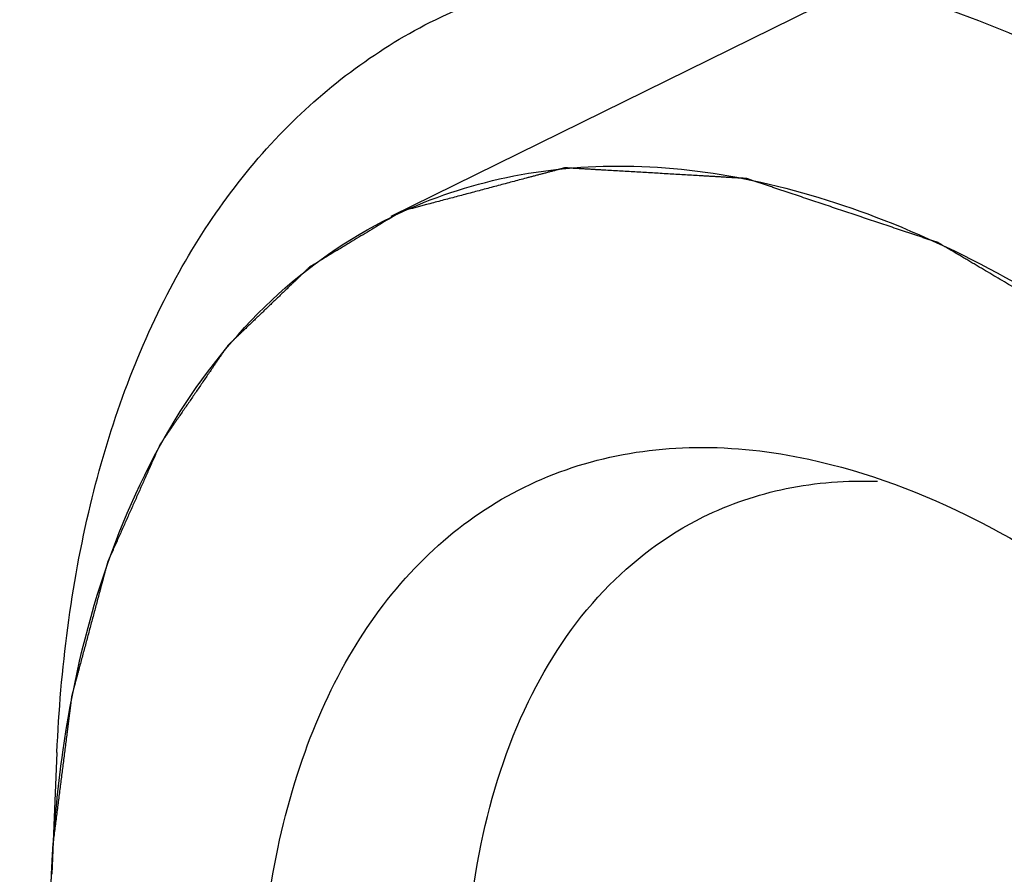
# Model space of a CAD drawing. Header units: millimetres. Extents: x 146 to 697, y 409 to 764.
# Tile 54 of 162: x 586.36 to 591.74, y 633.52 to 638.18. Entities that reach past the tile are written whole.
import ezdxf

# ---------------------------------------------------------------- set-up
doc = ezdxf.new("R2010")
doc.units = ezdxf.units.MM
doc.header["$LTSCALE"] = 65.395
doc.layers.get('0').update_dxf_attribs({"linetype": 'CONTINUOUS'})
doc.layers.add('SP210_071_00_new_view_4_BL37', color=7, linetype='CONTINUOUS')
doc.layers.add('SP223_021_00_new_view_4_BL33', color=7, linetype='CONTINUOUS')

# ---------------------------------------------------------------- blocks, each defined once
blk = doc.blocks.new('TC-9820353_3D')
at = {"layer": 'SP210_071_00_new_view_4_BL37', "color": 7, "linetype": 'Continuous'}
blk.add_open_spline([(-32.6623, -4.897), (-32.291, -4.7241), (-31.4567, -4.4961), (-30.1101, -4.5564), (-28.7042, -4.991), (-27.2866, -5.7744), (-25.9031, -6.8748), (-24.1342, -8.7475), (-22.3282, -11.5778), (-21.1859, -14.735), (-20.7801, -17.2788), (-20.7514, -19.0463), (-20.9947, -20.6475), (-21.5073, -22.0268), (-22.2806, -23.1308), (-22.9698, -23.6533), (-23.3333, -23.8421)], degree=3, knots=[0, 0, 0, 0, 0.046154, 0.095468, 0.14997, 0.210518, 0.276951, 0.348377, 0.500004, 0.65163, 0.723054, 0.789488, 0.850033, 0.904535, 0.953846, 1, 1, 1, 1], dxfattribs=at)
at = {"layer": 'SP223_021_00_new_view_4_BL33', "color": 2, "linetype": 'Continuous'}
blk.add_line((-10.8524, 2.4053), (-21.61, -2.8919), dxfattribs=at)
at = {"layer": 'SP223_021_00_new_view_4_BL33', "color": 7, "linetype": 'Continuous'}
blk.add_line((-23.4326, -5.8181), (-23.4612, -6.4829), dxfattribs=at)
blk.add_arc((-20.4544, -5.2385), 2.6117, 115.4215, 116.1923, dxfattribs=at)
for points, knots in [([(-21.3662, -1.8177), (-21.1556, -1.714), (-20.699, -1.5548), (-19.9601, -1.4803), (-19.1789, -1.5666), (-18.0617, -1.903), (-16.6535, -2.73), (-15.1203, -4.1819), (-13.7845, -6.0226), (-12.7476, -8.1127), (-12.0878, -10.2921), (-11.9246, -11.7748), (-11.9318, -12.4856)], [0, 0, 0, 0, 0.043638, 0.088845, 0.13692, 0.188739, 0.304698, 0.436303, 0.57876, 0.725156, 0.867887, 1, 1, 1, 1]), ([(-23.4326, -5.8181), (-23.413, -5.3635), (-23.3053, -4.5017), (-22.8962, -3.3312), (-22.2549, -2.3996), (-21.6727, -1.9686), (-21.3662, -1.8177)], [0, 0, 0, 0, 0.289826, 0.549266, 0.782467, 1, 1, 1, 1]), ([(-21.5755, -2.8797), (-21.3858, -2.7895), (-20.9752, -2.6525), (-20.3127, -2.5935), (-19.6133, -2.6775), (-18.6143, -2.9865), (-17.3568, -3.7334), (-15.9888, -5.0372), (-14.7978, -6.6857), (-13.874, -8.5549), (-13.2864, -10.5025), (-13.1413, -11.8271), (-13.1477, -12.4622)], [0, 0, 0, 0, 0.043637, 0.088914, 0.137101, 0.189044, 0.30521, 0.436892, 0.579288, 0.725523, 0.868057, 1, 1, 1, 1]), ([(-23.4007, -5.8169), (-23.3534, -5.4836), (-23.2125, -4.8531), (-22.8318, -4.0055), (-22.299, -3.3304), (-21.845, -3.012), (-21.6071, -2.895)], [0, 0, 0, 0, 0.283629, 0.540901, 0.776623, 1, 1, 1, 1]), ([(-22.3326, -7.3639), (-22.3276, -6.8677), (-22.2348, -6.1432), (-21.8676, -5.2988), (-21.505, -4.802), (-21.0513, -4.4325), (-20.52, -4.2053), (-19.9313, -4.128), (-19.5297, -4.1737), (-19.3274, -4.2172)], [0, 0, 0, 0, 0.293135, 0.422015, 0.540791, 0.652996, 0.763541, 0.877718, 1, 1, 1, 1]), ([(-19.3274, -4.2172), (-19.0104, -4.2853), (-18.3572, -4.5344), (-17.4426, -5.144), (-16.5743, -5.9789), (-15.7956, -6.997), (-15.1447, -8.1473), (-14.6548, -9.3715), (-14.3505, -10.607), (-14.2789, -11.4339), (-14.2829, -11.832)], [0, 0, 0, 0, 0.100206, 0.213218, 0.337754, 0.470739, 0.608024, 0.74497, 0.876966, 1, 1, 1, 1]), ([(-19.9039, -4.532), (-19.7607, -4.4615), (-19.4481, -4.3558), (-19.1198, -4.3317), (-18.9537, -4.3373)], [0, 0, 0, 0, 0.489843, 1, 1, 1, 1]), ([(-21.2107, -7.2292), (-21.2077, -6.9234), (-21.1541, -6.3432), (-20.9035, -5.552), (-20.4908, -4.9217), (-20.1065, -4.6317), (-19.9039, -4.532)], [0, 0, 0, 0, 0.291828, 0.552116, 0.784513, 1, 1, 1, 1]), ([(-23.4612, -6.4829), (-23.4588, -6.4261), (-23.4466, -6.2035), (-23.424, -5.9814), (-23.4007, -5.8169)], [0, 0, 0, 0, 0.254933, 1, 1, 1, 1])]:
    blk.add_open_spline(points, degree=3, knots=knots, dxfattribs=at)
at = {"layer": 'SP223_021_00_new_view_4_BL33', "color": 2, "linetype": 'Continuous'}
for points, knots in [([(-13.1449, -12.4637), (-13.1502, -12.387), (-13.1581, -12.2718), (-13.1688, -12.1184), (-13.1767, -12.0033), (-13.1847, -11.8882), (-13.1913, -11.7922), (-13.1966, -11.7155), (-13.2006, -11.6579), (-13.2045, -11.6004), (-13.2085, -11.5428), (-13.2125, -11.4853), (-13.2158, -11.4373), (-13.2185, -11.399), (-13.2204, -11.3702), (-13.2224, -11.3414), (-13.2244, -11.3126), (-13.2264, -11.2838), (-13.2281, -11.2599), (-13.2294, -11.2407), (-13.2304, -11.2263), (-13.2314, -11.2119), (-13.2324, -11.1975), (-13.2332, -11.1855), (-13.2339, -11.1759), (-13.2344, -11.1687), (-13.2349, -11.1615), (-13.2353, -11.1555), (-13.2356, -11.1508), (-13.2359, -11.1472), (-13.2361, -11.1436), (-13.2364, -11.14), (-13.2366, -11.137), (-13.2367, -11.1346), (-13.2369, -11.1328), (-13.237, -11.131), (-13.2371, -11.1292), (-13.2372, -11.1277), (-13.2373, -11.1266), (-13.2373, -11.126), (-13.2373, -11.1256), (-13.2374, -11.1251), (-13.2374, -11.1247), (-13.2374, -11.1244), (-13.2374, -11.1243), (-13.2375, -11.1241), (-13.2375, -11.1239), (-13.2376, -11.1237), (-13.2376, -11.1235), (-13.2377, -11.1232), (-13.2378, -11.1226), (-13.238, -11.1218), (-13.2382, -11.1209), (-13.2384, -11.1196), (-13.2388, -11.118), (-13.2392, -11.1161), (-13.2397, -11.1135), (-13.2407, -11.1091), (-13.2421, -11.1027), (-13.2437, -11.095), (-13.2454, -11.0874), (-13.247, -11.0797), (-13.2487, -11.072), (-13.2509, -11.0618), (-13.2536, -11.0491), (-13.2569, -11.0337), (-13.2602, -11.0184), (-13.2635, -11.0031), (-13.2679, -10.9827), (-13.2734, -10.9571), (-13.28, -10.9265), (-13.2887, -10.8856), (-13.2997, -10.8346), (-13.3129, -10.7733), (-13.3261, -10.712), (-13.3392, -10.6507), (-13.3524, -10.5895), (-13.3656, -10.5282), (-13.3788, -10.4669), (-13.3919, -10.4056), (-13.4051, -10.3443), (-13.4183, -10.2831), (-13.4315, -10.2218), (-13.4446, -10.1605), (-13.4578, -10.0992), (-13.471, -10.0379), (-13.482, -9.9869), (-13.4907, -9.946), (-13.4973, -9.9154), (-13.5039, -9.8847), (-13.5094, -9.8592), (-13.5138, -9.8388), (-13.5171, -9.8235), (-13.5204, -9.8081), (-13.5237, -9.7928), (-13.527, -9.7775), (-13.5297, -9.7647), (-13.5319, -9.7545), (-13.5336, -9.7469), (-13.5352, -9.7392), (-13.5368, -9.7315), (-13.5382, -9.7251), (-13.5393, -9.72), (-13.5401, -9.7162), (-13.541, -9.7124), (-13.5418, -9.7086), (-13.5425, -9.7054), (-13.543, -9.7031), (-13.5432, -9.7018), (-13.5434, -9.7009), (-13.5436, -9.7001), (-13.5437, -9.6995), (-13.5438, -9.699), (-13.5439, -9.6986), (-13.544, -9.6983), (-13.544, -9.6981), (-13.5441, -9.698), (-13.5441, -9.6979), (-13.5442, -9.6977), (-13.5443, -9.6975), (-13.5444, -9.6971), (-13.5446, -9.6966), (-13.5448, -9.6959), (-13.5451, -9.6951), (-13.5454, -9.6942), (-13.5459, -9.6929), (-13.5465, -9.6913), (-13.5471, -9.6894), (-13.5478, -9.6875), (-13.5487, -9.6849), (-13.5499, -9.6817), (-13.5517, -9.6766), (-13.554, -9.6702), (-13.5567, -9.6625), (-13.5603, -9.6522), (-13.5649, -9.6394), (-13.5703, -9.6241), (-13.5758, -9.6087), (-13.5812, -9.5933), (-13.5885, -9.5729), (-13.5976, -9.5472), (-13.6085, -9.5165), (-13.6194, -9.4858), (-13.6303, -9.4551), (-13.6413, -9.4243), (-13.6522, -9.3936), (-13.6667, -9.3526), (-13.6849, -9.3014), (-13.7067, -9.2399), (-13.7286, -9.1785), (-13.7577, -9.0965), (-13.794, -8.9941), (-13.8304, -8.8916), (-13.8595, -8.8097), (-13.8813, -8.7482), (-13.9032, -8.6868), (-13.925, -8.6253), (-13.9468, -8.5639), (-13.965, -8.5126), (-13.9795, -8.4717), (-13.9905, -8.4409), (-14.0014, -8.4102), (-14.0105, -8.3846), (-14.0177, -8.3641), (-14.0232, -8.3487), (-14.0277, -8.3359), (-14.0314, -8.3257), (-14.0341, -8.318), (-14.0368, -8.3103), (-14.0396, -8.3026), (-14.0418, -8.2962), (-14.0437, -8.2911), (-14.045, -8.2873), (-14.0464, -8.2834), (-14.0475, -8.2802), (-14.0484, -8.2777), (-14.0491, -8.2757), (-14.0498, -8.2738), (-14.0504, -8.2722), (-14.0508, -8.2709), (-14.0511, -8.2701), (-14.0513, -8.2695), (-14.0515, -8.269), (-14.0517, -8.2685), (-14.0518, -8.2681), (-14.0519, -8.2679), (-14.052, -8.2677), (-14.052, -8.2676), (-14.0521, -8.2674), (-14.0523, -8.2671), (-14.0525, -8.2667), (-14.0528, -8.2661), (-14.0532, -8.2653), (-14.0538, -8.2641), (-14.0546, -8.2625), (-14.0555, -8.2607), (-14.0564, -8.2588), (-14.0576, -8.2564), (-14.0592, -8.2533), (-14.061, -8.2496), (-14.0629, -8.2459), (-14.0653, -8.241), (-14.0684, -8.2348), (-14.0733, -8.225), (-14.0795, -8.2127), (-14.0869, -8.1979), (-14.0943, -8.1832), (-14.1017, -8.1684), (-14.1091, -8.1536), (-14.1189, -8.134), (-14.1312, -8.1094), (-14.146, -8.0798), (-14.1608, -8.0503), (-14.1756, -8.0208), (-14.1903, -7.9913), (-14.21, -7.9519), (-14.2347, -7.9027), (-14.2642, -7.8437), (-14.2938, -7.7846), (-14.3233, -7.7256), (-14.3529, -7.6665), (-14.3824, -7.6075), (-14.412, -7.5484), (-14.4415, -7.4894), (-14.4711, -7.4303), (-14.5006, -7.3713), (-14.5302, -7.3122), (-14.5598, -7.2532), (-14.5844, -7.204), (-14.6041, -7.1646), (-14.6189, -7.1351), (-14.6336, -7.1056), (-14.6484, -7.0761), (-14.6607, -7.0515), (-14.6706, -7.0318), (-14.678, -7.017), (-14.6854, -7.0022), (-14.6928, -6.9875), (-14.7001, -6.9727), (-14.7063, -6.9604), (-14.7112, -6.9506), (-14.7149, -6.9432), (-14.7186, -6.9358), (-14.7223, -6.9284), (-14.726, -6.9211), (-14.7291, -6.9149), (-14.7315, -6.91), (-14.7334, -6.9063), (-14.7349, -6.9032), (-14.7362, -6.9008), (-14.7371, -6.8989), (-14.7379, -6.8974), (-14.7385, -6.8961), (-14.7389, -6.8952), (-14.7393, -6.8945), (-14.7395, -6.8941), (-14.7396, -6.8939), (-14.7397, -6.8937), (-14.7397, -6.8936), (-14.7398, -6.8936), (-14.7398, -6.8935), (-14.7399, -6.8934), (-14.74, -6.8932), (-14.7402, -6.8929), (-14.7404, -6.8925), (-14.7407, -6.8921), (-14.7411, -6.8916), (-14.7416, -6.8909), (-14.7421, -6.89), (-14.7427, -6.8892), (-14.7434, -6.888), (-14.7444, -6.8866), (-14.7459, -6.8844), (-14.7478, -6.8816), (-14.75, -6.8782), (-14.7523, -6.8748), (-14.7553, -6.8703), (-14.759, -6.8646), (-14.7635, -6.8579), (-14.768, -6.8511), (-14.774, -6.8421), (-14.7815, -6.8308), (-14.7935, -6.8128), (-14.8086, -6.7902), (-14.8266, -6.7631), (-14.8446, -6.7361), (-14.8626, -6.709), (-14.8806, -6.6819), (-14.8986, -6.6549), (-14.9227, -6.6188), (-14.9527, -6.5737), (-14.9887, -6.5195), (-15.0248, -6.4654), (-15.0608, -6.4113), (-15.0968, -6.3571), (-15.1329, -6.303), (-15.1689, -6.2489), (-15.2049, -6.1947), (-15.241, -6.1406), (-15.277, -6.0864), (-15.313, -6.0323), (-15.3491, -5.9782), (-15.3791, -5.9331), (-15.4031, -5.897), (-15.4211, -5.8699), (-15.4392, -5.8428), (-15.4572, -5.8158), (-15.4752, -5.7887), (-15.4932, -5.7616), (-15.5082, -5.7391), (-15.5202, -5.721), (-15.5292, -5.7075), (-15.5367, -5.6962), (-15.5428, -5.6872), (-15.5473, -5.6804), (-15.5518, -5.6737), (-15.5563, -5.6669), (-15.5608, -5.6601), (-15.5645, -5.6545), (-15.5675, -5.65), (-15.5698, -5.6466), (-15.572, -5.6432), (-15.5739, -5.6404), (-15.5754, -5.6381), (-15.5763, -5.6367), (-15.577, -5.6357), (-15.5774, -5.6352), (-15.5777, -5.6348), (-15.5779, -5.6344), (-15.5781, -5.6341), (-15.5782, -5.6339), (-15.5783, -5.6338), (-15.5784, -5.6337), (-15.5784, -5.6336), (-15.5785, -5.6335), (-15.5787, -5.6333), (-15.5789, -5.6331), (-15.5792, -5.6328), (-15.5796, -5.6323), (-15.5801, -5.6317), (-15.5808, -5.631), (-15.5816, -5.63), (-15.5827, -5.6288), (-15.584, -5.6273), (-15.5852, -5.6258), (-15.587, -5.6239), (-15.5891, -5.6214), (-15.5917, -5.6185), (-15.5942, -5.6155), (-15.5968, -5.6126), (-15.6002, -5.6087), (-15.6045, -5.6038), (-15.6096, -5.5979), (-15.6164, -5.5901), (-15.625, -5.5803), (-15.6352, -5.5686), (-15.6455, -5.5569), (-15.6557, -5.5451), (-15.6694, -5.5295), (-15.6864, -5.5099), (-15.7069, -5.4865), (-15.7274, -5.463), (-15.7479, -5.4395), (-15.7753, -5.4083), (-15.8094, -5.3691), (-15.8504, -5.3222), (-15.9051, -5.2596), (-15.9734, -5.1814), (-16.0554, -5.0875), (-16.1373, -4.9937), (-16.2057, -4.9154), (-16.2603, -4.8529), (-16.3013, -4.8059), (-16.3355, -4.7668), (-16.3628, -4.7355), (-16.3833, -4.712), (-16.4038, -4.6886), (-16.4209, -4.669), (-16.4345, -4.6534), (-16.4448, -4.6416), (-16.455, -4.6299), (-16.4653, -4.6182), (-16.4755, -4.6064), (-16.4858, -4.5947), (-16.4943, -4.5849), (-16.5011, -4.5771), (-16.5063, -4.5712), (-16.5105, -4.5663), (-16.5139, -4.5624), (-16.5165, -4.5595), (-16.5191, -4.5566), (-16.5216, -4.5536), (-16.5238, -4.5512), (-16.5255, -4.5492), (-16.5268, -4.5478), (-16.528, -4.5463), (-16.5291, -4.5451), (-16.53, -4.5441), (-16.5306, -4.5434), (-16.5311, -4.5428), (-16.5316, -4.5423), (-16.5318, -4.542), (-16.532, -4.5417), (-16.5322, -4.5416), (-16.5323, -4.5414), (-16.5324, -4.5414), (-16.5324, -4.5413), (-16.5326, -4.5412), (-16.5327, -4.5411), (-16.5329, -4.5409), (-16.5332, -4.5406), (-16.5336, -4.5403), (-16.534, -4.5399), (-16.5348, -4.5392), (-16.536, -4.5383), (-16.5378, -4.5367), (-16.5401, -4.5347), (-16.5429, -4.5324), (-16.5457, -4.53), (-16.5493, -4.5269), (-16.5539, -4.5229), (-16.5595, -4.5182), (-16.565, -4.5135), (-16.5705, -4.5088), (-16.5761, -4.504), (-16.5834, -4.4978), (-16.5926, -4.4899), (-16.6037, -4.4805), (-16.6184, -4.4679), (-16.6368, -4.4521), (-16.659, -4.4333), (-16.6811, -4.4144), (-16.7032, -4.3955), (-16.7253, -4.3766), (-16.7474, -4.3578), (-16.7769, -4.3326), (-16.8137, -4.3011), (-16.8579, -4.2634), (-16.9021, -4.2256), (-16.9464, -4.1879), (-16.9906, -4.1501), (-17.0348, -4.1124), (-17.079, -4.0746), (-17.1232, -4.0369), (-17.1674, -3.9991), (-17.2116, -3.9614), (-17.2559, -3.9236), (-17.3001, -3.8859), (-17.3369, -3.8544), (-17.3664, -3.8292), (-17.3885, -3.8104), (-17.4106, -3.7915), (-17.4327, -3.7726), (-17.4548, -3.7537), (-17.4769, -3.7348), (-17.4954, -3.7191), (-17.5101, -3.7065), (-17.5193, -3.6987), (-17.5267, -3.6924), (-17.5322, -3.6877), (-17.5368, -3.6837), (-17.5405, -3.6806), (-17.5433, -3.6782), (-17.546, -3.6759), (-17.5488, -3.6735), (-17.5515, -3.6711), (-17.5538, -3.6692), (-17.5557, -3.6676), (-17.5568, -3.6666), (-17.5578, -3.6658), (-17.5585, -3.6652), (-17.5591, -3.6647), (-17.5597, -3.6642), (-17.5602, -3.6638), (-17.5605, -3.6635), (-17.5608, -3.6632), (-17.561, -3.663), (-17.5612, -3.6629), (-17.5613, -3.6628), (-17.5613, -3.6628), (-17.5614, -3.6627), (-17.5615, -3.6627), (-17.5616, -3.6626), (-17.5617, -3.6625), (-17.5621, -3.6623), (-17.5626, -3.662), (-17.5634, -3.6616), (-17.5643, -3.661), (-17.5655, -3.6603), (-17.5669, -3.6595), (-17.5683, -3.6586), (-17.5698, -3.6578), (-17.5717, -3.6567), (-17.574, -3.6553), (-17.5778, -3.653), (-17.5826, -3.6502), (-17.5883, -3.6468), (-17.594, -3.6435), (-17.5997, -3.6401), (-17.6054, -3.6367), (-17.613, -3.6322), (-17.6224, -3.6266), (-17.6338, -3.6199), (-17.6452, -3.6131), (-17.6566, -3.6064), (-17.668, -3.5996), (-17.6832, -3.5906), (-17.7022, -3.5794), (-17.725, -3.5659), (-17.7478, -3.5524), (-17.7706, -3.5389), (-17.8009, -3.521), (-17.8389, -3.4985), (-17.8845, -3.4715), (-17.9301, -3.4445), (-17.9756, -3.4176), (-18.0212, -3.3906), (-18.0668, -3.3636), (-18.1123, -3.3366), (-18.1579, -3.3097), (-18.2035, -3.2827), (-18.249, -3.2557), (-18.2946, -3.2287), (-18.3402, -3.2018), (-18.3782, -3.1793), (-18.4085, -3.1613), (-18.4313, -3.1478), (-18.4541, -3.1343), (-18.4769, -3.1209), (-18.4959, -3.1096), (-18.5111, -3.1006), (-18.5225, -3.0939), (-18.5339, -3.0871), (-18.5453, -3.0804), (-18.5566, -3.0737), (-18.568, -3.0669), (-18.5775, -3.0613), (-18.5851, -3.0568), (-18.5908, -3.0534), (-18.5965, -3.05), (-18.6013, -3.0472), (-18.6051, -3.045), (-18.6079, -3.0433), (-18.6108, -3.0416), (-18.6131, -3.0402), (-18.615, -3.0391), (-18.6165, -3.0382), (-18.6179, -3.0374), (-18.6191, -3.0367), (-18.62, -3.0361), (-18.6206, -3.0358), (-18.621, -3.0355), (-18.6213, -3.0354), (-18.6214, -3.0353), (-18.6216, -3.0352), (-18.6218, -3.0351), (-18.6218, -3.0351), (-18.6219, -3.035), (-18.6219, -3.035), (-18.622, -3.035), (-18.6221, -3.035), (-18.6222, -3.0349), (-18.6225, -3.0348), (-18.6229, -3.0347), (-18.6232, -3.0346), (-18.6237, -3.0344), (-18.6243, -3.0342), (-18.625, -3.034), (-18.6257, -3.0338), (-18.6266, -3.0335), (-18.6278, -3.0331), (-18.6292, -3.0326), (-18.6311, -3.032), (-18.6334, -3.0312), (-18.6362, -3.0302), (-18.639, -3.0293), (-18.6428, -3.028), (-18.6475, -3.0265), (-18.6531, -3.0246), (-18.6587, -3.0227), (-18.6643, -3.0208), (-18.6718, -3.0183), (-18.6812, -3.0152), (-18.6925, -3.0114), (-18.7037, -3.0077), (-18.715, -3.0039), (-18.73, -2.9989), (-18.7487, -2.9926), (-18.7712, -2.9851), (-18.8012, -2.975), (-18.8387, -2.9625), (-18.8837, -2.9474), (-18.9287, -2.9324), (-18.9737, -2.9173), (-19.0187, -2.9023), (-19.0637, -2.8872), (-19.1087, -2.8722), (-19.1687, -2.8521), (-19.2287, -2.832), (-19.2887, -2.8119), (-19.3337, -2.7969), (-19.3787, -2.7818), (-19.4162, -2.7693), (-19.4462, -2.7593), (-19.4687, -2.7517), (-19.4912, -2.7442), (-19.5137, -2.7367), (-19.5362, -2.7291), (-19.555, -2.7229), (-19.57, -2.7179), (-19.5812, -2.7141), (-19.5925, -2.7103), (-19.6037, -2.7066), (-19.615, -2.7028), (-19.6262, -2.699), (-19.6356, -2.6959), (-19.6431, -2.6934), (-19.6478, -2.6918), (-19.6515, -2.6906), (-19.6543, -2.6896), (-19.6571, -2.6887), (-19.6595, -2.6879), (-19.6614, -2.6873), (-19.6628, -2.6868), (-19.6642, -2.6863), (-19.6654, -2.6859), (-19.6663, -2.6856), (-19.667, -2.6854), (-19.6676, -2.6852), (-19.668, -2.685), (-19.6683, -2.6849), (-19.6686, -2.6849), (-19.6688, -2.6848), (-19.6689, -2.6848), (-19.669, -2.6847), (-19.6691, -2.6847), (-19.6691, -2.6847), (-19.6692, -2.6847), (-19.6692, -2.6847), (-19.6692, -2.6847), (-19.6693, -2.6847), (-19.6694, -2.6847), (-19.6696, -2.6846), (-19.6698, -2.6846), (-19.6701, -2.6846), (-19.6705, -2.6846), (-19.6711, -2.6846), (-19.6718, -2.6845), (-19.6727, -2.6845), (-19.6738, -2.6844), (-19.6751, -2.6843), (-19.6769, -2.6842), (-19.6791, -2.6841), (-19.6817, -2.6839), (-19.6844, -2.6838), (-19.687, -2.6836), (-19.6897, -2.6835), (-19.6932, -2.6833), (-19.6977, -2.683), (-19.703, -2.6827), (-19.7083, -2.6824), (-19.7154, -2.682), (-19.7243, -2.6814), (-19.7349, -2.6808), (-19.7455, -2.6802), (-19.7562, -2.6796), (-19.7668, -2.6789), (-19.781, -2.6781), (-19.7987, -2.6771), (-19.8199, -2.6758), (-19.8412, -2.6746), (-19.8625, -2.6733), (-19.8837, -2.6721), (-19.9121, -2.6704), (-19.9475, -2.6683), (-19.9901, -2.6658), (-20.0326, -2.6633), (-20.0751, -2.6608), (-20.1176, -2.6583), (-20.1602, -2.6558), (-20.2027, -2.6533), (-20.2452, -2.6508), (-20.2878, -2.6483), (-20.3303, -2.6458), (-20.3728, -2.6433), (-20.4153, -2.6408), (-20.4508, -2.6387), (-20.4791, -2.6371), (-20.5004, -2.6358), (-20.5217, -2.6346), (-20.5429, -2.6333), (-20.5606, -2.6323), (-20.5748, -2.6314), (-20.5854, -2.6308), (-20.5961, -2.6302), (-20.6067, -2.6296), (-20.6156, -2.629), (-20.6227, -2.6286), (-20.628, -2.6283), (-20.6333, -2.628), (-20.6386, -2.6277), (-20.643, -2.6274), (-20.6466, -2.6272), (-20.6492, -2.6271), (-20.6514, -2.6269), (-20.6532, -2.6268), (-20.6543, -2.6268), (-20.6552, -2.6267), (-20.6559, -2.6267), (-20.6565, -2.6266), (-20.6571, -2.6266), (-20.6575, -2.6266), (-20.6579, -2.6266), (-20.6581, -2.6265), (-20.6584, -2.6265), (-20.6585, -2.6265), (-20.6587, -2.6265), (-20.6588, -2.6265), (-20.6589, -2.6265), (-20.659, -2.6265), (-20.6592, -2.6266), (-20.6593, -2.6266), (-20.6595, -2.6267), (-20.6598, -2.6267), (-20.6601, -2.6268), (-20.6605, -2.6269), (-20.6612, -2.6271), (-20.6622, -2.6274), (-20.6634, -2.6277), (-20.6646, -2.628), (-20.6657, -2.6283), (-20.6673, -2.6287), (-20.6693, -2.6293), (-20.6717, -2.6299), (-20.6741, -2.6305), (-20.6765, -2.6312), (-20.6797, -2.632), (-20.6837, -2.6331), (-20.6885, -2.6344), (-20.6932, -2.6356), (-20.6996, -2.6373), (-20.7076, -2.6394), (-20.7172, -2.642), (-20.7267, -2.6445), (-20.7363, -2.6471), (-20.749, -2.6504), (-20.765, -2.6547), (-20.7841, -2.6598), (-20.8032, -2.6648), (-20.8224, -2.6699), (-20.8415, -2.675), (-20.867, -2.6818), (-20.8989, -2.6902), (-20.9371, -2.7004), (-20.9754, -2.7106), (-21.0137, -2.7207), (-21.0519, -2.7309), (-21.1029, -2.7444), (-21.1667, -2.7614), (-21.2432, -2.7817), (-21.3197, -2.802), (-21.4217, -2.8291), (-21.4983, -2.8494), (-21.5493, -2.863)], [0, 0, 0, 0, 0.015625, 0.023438, 0.03125, 0.039062, 0.046875, 0.050781, 0.054688, 0.058594, 0.0625, 0.066406, 0.070312, 0.072266, 0.074219, 0.076172, 0.078125, 0.080078, 0.082031, 0.083008, 0.083984, 0.084961, 0.085938, 0.086914, 0.087402, 0.087891, 0.088379, 0.088867, 0.089111, 0.089355, 0.0896, 0.089844, 0.090088, 0.09021, 0.090332, 0.090454, 0.090576, 0.090698, 0.090759, 0.09079, 0.09082, 0.090851, 0.090881, 0.090897, 0.090912, 0.090919, 0.090927, 0.090942, 0.090958, 0.090973, 0.091003, 0.091064, 0.091125, 0.091187, 0.091309, 0.091431, 0.091553, 0.091797, 0.092285, 0.092773, 0.093262, 0.09375, 0.094238, 0.094727, 0.095703, 0.09668, 0.097656, 0.098633, 0.099609, 0.101562, 0.103516, 0.105469, 0.109375, 0.113281, 0.117188, 0.121094, 0.125, 0.128906, 0.132812, 0.136719, 0.140625, 0.144531, 0.148438, 0.152344, 0.15625, 0.160156, 0.164062, 0.166016, 0.167969, 0.169922, 0.171875, 0.172852, 0.173828, 0.174805, 0.175781, 0.176758, 0.177734, 0.178223, 0.178711, 0.179199, 0.179688, 0.180176, 0.18042, 0.180664, 0.180908, 0.181152, 0.181396, 0.181519, 0.18158, 0.181641, 0.181702, 0.181732, 0.181763, 0.181793, 0.181808, 0.181816, 0.181824, 0.181831, 0.181839, 0.181854, 0.181885, 0.181915, 0.181946, 0.182007, 0.182068, 0.182129, 0.182251, 0.182373, 0.182495, 0.182617, 0.182861, 0.183105, 0.183594, 0.184082, 0.18457, 0.185547, 0.186523, 0.1875, 0.188477, 0.189453, 0.191406, 0.193359, 0.195312, 0.197266, 0.199219, 0.201172, 0.203125, 0.207031, 0.210938, 0.214844, 0.21875, 0.226562, 0.234375, 0.238281, 0.242188, 0.246094, 0.25, 0.253906, 0.257812, 0.259766, 0.261719, 0.263672, 0.265625, 0.266602, 0.267578, 0.268555, 0.269043, 0.269531, 0.27002, 0.270508, 0.270996, 0.27124, 0.271484, 0.271729, 0.271973, 0.272095, 0.272217, 0.272339, 0.272461, 0.272522, 0.272583, 0.272614, 0.272644, 0.272675, 0.272705, 0.27272, 0.272728, 0.272736, 0.272751, 0.272766, 0.272797, 0.272827, 0.272888, 0.272949, 0.273071, 0.273193, 0.273315, 0.273438, 0.273682, 0.273926, 0.27417, 0.274414, 0.274902, 0.275391, 0.276367, 0.277344, 0.27832, 0.279297, 0.280273, 0.28125, 0.283203, 0.285156, 0.287109, 0.289062, 0.291016, 0.292969, 0.296875, 0.300781, 0.304688, 0.308594, 0.3125, 0.316406, 0.320312, 0.324219, 0.328125, 0.332031, 0.335938, 0.339844, 0.34375, 0.345703, 0.347656, 0.349609, 0.351562, 0.353516, 0.354492, 0.355469, 0.356445, 0.357422, 0.358398, 0.359375, 0.359863, 0.360352, 0.36084, 0.361328, 0.361816, 0.362305, 0.362549, 0.362793, 0.363037, 0.363159, 0.363281, 0.363403, 0.363464, 0.363525, 0.363586, 0.363602, 0.363617, 0.363625, 0.363632, 0.363636, 0.36364, 0.363647, 0.363663, 0.363678, 0.363708, 0.363739, 0.36377, 0.363831, 0.363892, 0.363953, 0.364014, 0.364136, 0.364258, 0.364502, 0.364746, 0.36499, 0.365234, 0.365723, 0.366211, 0.366699, 0.367188, 0.368164, 0.369141, 0.371094, 0.373047, 0.375, 0.376953, 0.378906, 0.380859, 0.382812, 0.386719, 0.390625, 0.394531, 0.398438, 0.402344, 0.40625, 0.410156, 0.414062, 0.417969, 0.421875, 0.425781, 0.429688, 0.433594, 0.435547, 0.4375, 0.439453, 0.441406, 0.443359, 0.445312, 0.447266, 0.448242, 0.449219, 0.450195, 0.450684, 0.451172, 0.45166, 0.452148, 0.452637, 0.453125, 0.453369, 0.453613, 0.453857, 0.454102, 0.454224, 0.454346, 0.454407, 0.454437, 0.454468, 0.454498, 0.454514, 0.454529, 0.454536, 0.454544, 0.454552, 0.454559, 0.454575, 0.45459, 0.45462, 0.454651, 0.454712, 0.454773, 0.454834, 0.454956, 0.455078, 0.4552, 0.455322, 0.455566, 0.455811, 0.456055, 0.456299, 0.456543, 0.457031, 0.45752, 0.458008, 0.458984, 0.459961, 0.460938, 0.461914, 0.462891, 0.464844, 0.466797, 0.46875, 0.470703, 0.472656, 0.476562, 0.480469, 0.484375, 0.492188, 0.5, 0.507812, 0.515625, 0.519531, 0.523438, 0.527344, 0.529297, 0.53125, 0.533203, 0.535156, 0.536133, 0.537109, 0.538086, 0.539062, 0.540039, 0.541016, 0.541992, 0.54248, 0.542969, 0.543457, 0.543701, 0.543945, 0.544189, 0.544434, 0.544678, 0.5448, 0.544922, 0.545044, 0.545166, 0.545227, 0.545288, 0.545349, 0.54538, 0.54541, 0.545425, 0.545441, 0.545448, 0.545456, 0.545464, 0.545471, 0.545486, 0.545502, 0.545532, 0.545563, 0.545593, 0.545654, 0.545776, 0.545898, 0.546143, 0.546387, 0.546631, 0.546875, 0.547363, 0.547852, 0.54834, 0.548828, 0.549316, 0.549805, 0.550781, 0.551758, 0.552734, 0.554688, 0.556641, 0.558594, 0.560547, 0.5625, 0.564453, 0.566406, 0.570312, 0.574219, 0.578125, 0.582031, 0.585938, 0.589844, 0.59375, 0.597656, 0.601562, 0.605469, 0.609375, 0.613281, 0.617188, 0.619141, 0.621094, 0.623047, 0.625, 0.626953, 0.628906, 0.630859, 0.631836, 0.632812, 0.633301, 0.633789, 0.634277, 0.634521, 0.634766, 0.63501, 0.635254, 0.635498, 0.635742, 0.635864, 0.635986, 0.636047, 0.636108, 0.636169, 0.63623, 0.636261, 0.636292, 0.636322, 0.636337, 0.636353, 0.63636, 0.636364, 0.636368, 0.636375, 0.636383, 0.636398, 0.636414, 0.636475, 0.636536, 0.636597, 0.636719, 0.636841, 0.636963, 0.637085, 0.637207, 0.637451, 0.637695, 0.638184, 0.638672, 0.63916, 0.639648, 0.640137, 0.640625, 0.641602, 0.642578, 0.643555, 0.644531, 0.645508, 0.646484, 0.648438, 0.650391, 0.652344, 0.654297, 0.65625, 0.660156, 0.664062, 0.667969, 0.671875, 0.675781, 0.679688, 0.683594, 0.6875, 0.691406, 0.695312, 0.699219, 0.703125, 0.707031, 0.708984, 0.710938, 0.712891, 0.714844, 0.716797, 0.717773, 0.71875, 0.719727, 0.720703, 0.72168, 0.722656, 0.723633, 0.724121, 0.724609, 0.725098, 0.725586, 0.72583, 0.726074, 0.726318, 0.726562, 0.726685, 0.726807, 0.726929, 0.727051, 0.727112, 0.727173, 0.727203, 0.727219, 0.727234, 0.727249, 0.727264, 0.727268, 0.727272, 0.727276, 0.72728, 0.727287, 0.727295, 0.727325, 0.727356, 0.727386, 0.727417, 0.727478, 0.727539, 0.7276, 0.727661, 0.727783, 0.727905, 0.728027, 0.728271, 0.728516, 0.72876, 0.729004, 0.729492, 0.72998, 0.730469, 0.730957, 0.731445, 0.732422, 0.733398, 0.734375, 0.735352, 0.736328, 0.738281, 0.740234, 0.742188, 0.746094, 0.75, 0.753906, 0.757812, 0.761719, 0.765625, 0.769531, 0.773438, 0.78125, 0.785156, 0.789062, 0.792969, 0.796875, 0.798828, 0.800781, 0.802734, 0.804688, 0.806641, 0.808594, 0.80957, 0.810547, 0.811523, 0.8125, 0.813477, 0.814453, 0.81543, 0.815918, 0.816406, 0.81665, 0.816895, 0.817139, 0.817383, 0.817505, 0.817627, 0.817749, 0.817871, 0.817932, 0.817993, 0.818054, 0.818085, 0.818115, 0.81813, 0.818146, 0.818161, 0.818169, 0.818176, 0.81818, 0.818182, 0.818184, 0.818188, 0.818192, 0.818207, 0.818222, 0.818237, 0.818268, 0.818298, 0.818359, 0.81842, 0.818481, 0.818604, 0.818726, 0.818848, 0.819092, 0.819336, 0.81958, 0.819824, 0.820068, 0.820312, 0.820801, 0.821289, 0.821777, 0.822266, 0.823242, 0.824219, 0.825195, 0.826172, 0.827148, 0.828125, 0.830078, 0.832031, 0.833984, 0.835938, 0.837891, 0.839844, 0.84375, 0.847656, 0.851562, 0.855469, 0.859375, 0.863281, 0.867188, 0.871094, 0.875, 0.878906, 0.882812, 0.886719, 0.890625, 0.892578, 0.894531, 0.896484, 0.898438, 0.900391, 0.901367, 0.902344, 0.90332, 0.904297, 0.905273, 0.905762, 0.90625, 0.906738, 0.907227, 0.907715, 0.907959, 0.908203, 0.908447, 0.908569, 0.908691, 0.908752, 0.908813, 0.908875, 0.908936, 0.908966, 0.908997, 0.909027, 0.909042, 0.909058, 0.909073, 0.909081, 0.909088, 0.909103, 0.909119, 0.909134, 0.909149, 0.90918, 0.90921, 0.909241, 0.909302, 0.909424, 0.909546, 0.909668, 0.90979, 0.909912, 0.910156, 0.9104, 0.910645, 0.910889, 0.911133, 0.911621, 0.912109, 0.912598, 0.913086, 0.914062, 0.915039, 0.916016, 0.916992, 0.917969, 0.919922, 0.921875, 0.923828, 0.925781, 0.927734, 0.929688, 0.933594, 0.9375, 0.941406, 0.945312, 0.949219, 0.953125, 0.960938, 0.96875, 0.976562, 0.984375, 1, 1, 1, 1]), ([(-21.5493, -2.863), (-21.565, -2.8725), (-21.5964, -2.8915), (-21.6436, -2.92), (-21.6907, -2.9485), (-21.7379, -2.977), (-21.7851, -3.0056), (-21.8244, -3.0293), (-21.8558, -3.0483), (-21.8794, -3.0626), (-21.903, -3.0768), (-21.9226, -3.0887), (-21.9383, -3.0982), (-21.9501, -3.1054), (-21.9619, -3.1125), (-21.9737, -3.1196), (-21.9855, -3.1267), (-21.9973, -3.1339), (-22.0071, -3.1398), (-22.015, -3.1446), (-22.0209, -3.1481), (-22.0258, -3.1511), (-22.0297, -3.1535), (-22.0327, -3.1553), (-22.0356, -3.157), (-22.0386, -3.1588), (-22.0415, -3.1606), (-22.044, -3.1621), (-22.0459, -3.1633), (-22.0472, -3.164), (-22.0481, -3.1646), (-22.0489, -3.1651), (-22.0496, -3.1655), (-22.0504, -3.1659), (-22.051, -3.1663), (-22.0515, -3.1666), (-22.0518, -3.1668), (-22.052, -3.1669), (-22.0522, -3.167), (-22.0523, -3.1671), (-22.0523, -3.1671), (-22.0524, -3.1672), (-22.0525, -3.1673), (-22.0526, -3.1674), (-22.0527, -3.1675), (-22.0529, -3.1677), (-22.0532, -3.168), (-22.0535, -3.1683), (-22.054, -3.1687), (-22.0545, -3.1692), (-22.0552, -3.1699), (-22.056, -3.1707), (-22.0571, -3.1718), (-22.0584, -3.173), (-22.0598, -3.1743), (-22.0615, -3.1759), (-22.0637, -3.178), (-22.0663, -3.1806), (-22.0689, -3.1831), (-22.0724, -3.1864), (-22.0768, -3.1906), (-22.0821, -3.1957), (-22.0873, -3.2007), (-22.0926, -3.2057), (-22.0995, -3.2124), (-22.1083, -3.2208), (-22.1188, -3.2309), (-22.1293, -3.241), (-22.1398, -3.251), (-22.1538, -3.2645), (-22.1713, -3.2812), (-22.1923, -3.3014), (-22.2133, -3.3215), (-22.2342, -3.3417), (-22.2552, -3.3618), (-22.2762, -3.3819), (-22.2972, -3.4021), (-22.3182, -3.4222), (-22.3392, -3.4423), (-22.3602, -3.4625), (-22.3812, -3.4826), (-22.3987, -3.4994), (-22.4127, -3.5128), (-22.4232, -3.5229), (-22.4337, -3.5329), (-22.4442, -3.543), (-22.4529, -3.5514), (-22.4599, -3.5581), (-22.4651, -3.5632), (-22.4704, -3.5682), (-22.4756, -3.5732), (-22.48, -3.5774), (-22.4835, -3.5808), (-22.4861, -3.5833), (-22.4888, -3.5858), (-22.491, -3.5879), (-22.4927, -3.5896), (-22.494, -3.5908), (-22.4953, -3.5921), (-22.4964, -3.5931), (-22.4973, -3.594), (-22.4979, -3.5946), (-22.4985, -3.5951), (-22.4989, -3.5956), (-22.4993, -3.5959), (-22.4995, -3.5961), (-22.4998, -3.5963), (-22.4999, -3.5965), (-22.5, -3.5966), (-22.5001, -3.5966), (-22.5001, -3.5967), (-22.5002, -3.5968), (-22.5002, -3.5969), (-22.5004, -3.597), (-22.5005, -3.5973), (-22.5008, -3.5976), (-22.5011, -3.5982), (-22.5016, -3.5988), (-22.5021, -3.5996), (-22.5027, -3.6004), (-22.5032, -3.6012), (-22.5039, -3.6023), (-22.5048, -3.6036), (-22.5063, -3.6057), (-22.5081, -3.6083), (-22.5103, -3.6115), (-22.5124, -3.6147), (-22.5146, -3.6178), (-22.5168, -3.621), (-22.5197, -3.6252), (-22.5233, -3.6305), (-22.5276, -3.6368), (-22.5334, -3.6453), (-22.5406, -3.6558), (-22.5493, -3.6685), (-22.558, -3.6812), (-22.5667, -3.6939), (-22.5753, -3.7065), (-22.584, -3.7192), (-22.5956, -3.7361), (-22.61, -3.7572), (-22.6274, -3.7826), (-22.6448, -3.8079), (-22.6679, -3.8417), (-22.691, -3.8755), (-22.7142, -3.9093), (-22.7315, -3.9346), (-22.7489, -3.9599), (-22.7662, -3.9853), (-22.7807, -4.0064), (-22.7923, -4.0233), (-22.801, -4.036), (-22.8096, -4.0486), (-22.8183, -4.0613), (-22.8255, -4.0719), (-22.8313, -4.0803), (-22.8357, -4.0867), (-22.84, -4.093), (-22.8443, -4.0993), (-22.8487, -4.1057), (-22.8523, -4.1109), (-22.8552, -4.1152), (-22.8574, -4.1183), (-22.8595, -4.1215), (-22.8617, -4.1247), (-22.8635, -4.1273), (-22.8649, -4.1294), (-22.866, -4.131), (-22.8669, -4.1323), (-22.8677, -4.1334), (-22.8682, -4.1342), (-22.8687, -4.135), (-22.8692, -4.1356), (-22.8696, -4.1362), (-22.8698, -4.1365), (-22.87, -4.1367), (-22.8701, -4.1369), (-22.8702, -4.1371), (-22.8703, -4.1372), (-22.8703, -4.1373), (-22.8704, -4.1373), (-22.8704, -4.1374), (-22.8704, -4.1375), (-22.8705, -4.1376), (-22.8706, -4.1378), (-22.8707, -4.138), (-22.8708, -4.1384), (-22.871, -4.1388), (-22.8713, -4.1394), (-22.8716, -4.1402), (-22.872, -4.1411), (-22.8725, -4.142), (-22.873, -4.1433), (-22.8737, -4.1449), (-22.8746, -4.1467), (-22.8757, -4.1492), (-22.8771, -4.1524), (-22.8787, -4.1561), (-22.8804, -4.1599), (-22.8821, -4.1637), (-22.8843, -4.1687), (-22.8871, -4.1749), (-22.8905, -4.1825), (-22.8938, -4.19), (-22.8972, -4.1975), (-22.9005, -4.205), (-22.905, -4.215), (-22.9106, -4.2276), (-22.9173, -4.2426), (-22.924, -4.2577), (-22.9307, -4.2727), (-22.9396, -4.2927), (-22.9508, -4.3178), (-22.9642, -4.3479), (-22.9776, -4.378), (-22.9909, -4.408), (-23.0088, -4.4482), (-23.0267, -4.4883), (-23.0445, -4.5284), (-23.0579, -4.5584), (-23.0713, -4.5885), (-23.0825, -4.6136), (-23.0914, -4.6336), (-23.0981, -4.6487), (-23.1048, -4.6637), (-23.1115, -4.6788), (-23.1182, -4.6938), (-23.1249, -4.7088), (-23.1305, -4.7214), (-23.135, -4.7314), (-23.1383, -4.7389), (-23.1411, -4.7452), (-23.1433, -4.7502), (-23.145, -4.7539), (-23.1467, -4.7577), (-23.1484, -4.7615), (-23.15, -4.7652), (-23.1514, -4.7684), (-23.1526, -4.7709), (-23.1534, -4.7727), (-23.1541, -4.7743), (-23.1546, -4.7756), (-23.1551, -4.7765), (-23.1554, -4.7773), (-23.1557, -4.7779), (-23.1559, -4.7783), (-23.156, -4.7786), (-23.1561, -4.7788), (-23.1562, -4.779), (-23.1562, -4.779), (-23.1562, -4.7791), (-23.1562, -4.7792), (-23.1563, -4.7794), (-23.1564, -4.7796), (-23.1564, -4.78), (-23.1566, -4.7804), (-23.1567, -4.781), (-23.1569, -4.7817), (-23.1572, -4.7829), (-23.1577, -4.7847), (-23.1583, -4.7869), (-23.1589, -4.789), (-23.1594, -4.7911), (-23.1602, -4.794), (-23.1612, -4.7976), (-23.1623, -4.8019), (-23.1635, -4.8061), (-23.165, -4.8118), (-23.1669, -4.819), (-23.1692, -4.8275), (-23.1715, -4.8361), (-23.1738, -4.8447), (-23.1769, -4.8561), (-23.1807, -4.8704), (-23.1853, -4.8875), (-23.1899, -4.9046), (-23.1945, -4.9218), (-23.2006, -4.9446), (-23.2083, -4.9731), (-23.2175, -5.0074), (-23.2267, -5.0417), (-23.2358, -5.0759), (-23.245, -5.1102), (-23.2542, -5.1444), (-23.2634, -5.1787), (-23.2726, -5.213), (-23.2818, -5.2472), (-23.291, -5.2815), (-23.3002, -5.3157), (-23.3078, -5.3443), (-23.314, -5.3671), (-23.3186, -5.3842), (-23.3232, -5.4014), (-23.3278, -5.4185), (-23.3316, -5.4328), (-23.3347, -5.4442), (-23.337, -5.4528), (-23.3393, -5.4613), (-23.3416, -5.4699), (-23.3435, -5.477), (-23.345, -5.4827), (-23.3461, -5.487), (-23.3473, -5.4913), (-23.3483, -5.4949), (-23.349, -5.4977), (-23.3496, -5.4999), (-23.3502, -5.502), (-23.3507, -5.5041), (-23.3512, -5.5059), (-23.3516, -5.5072), (-23.3517, -5.5079), (-23.3519, -5.5084), (-23.352, -5.5089), (-23.3521, -5.5092), (-23.3522, -5.5095), (-23.3522, -5.5096), (-23.3522, -5.5097), (-23.3523, -5.5098), (-23.3523, -5.5099), (-23.3523, -5.5101), (-23.3523, -5.5104), (-23.3524, -5.5108), (-23.3525, -5.5112), (-23.3526, -5.512), (-23.3527, -5.513), (-23.3528, -5.5142), (-23.353, -5.5158), (-23.3533, -5.5178), (-23.3536, -5.5202), (-23.354, -5.5234), (-23.3545, -5.5274), (-23.3551, -5.5321), (-23.3557, -5.5369), (-23.3563, -5.5417), (-23.3569, -5.5465), (-23.3577, -5.5528), (-23.3587, -5.5608), (-23.3599, -5.5703), (-23.3616, -5.5831), (-23.3636, -5.599), (-23.366, -5.6181), (-23.3684, -5.6372), (-23.3708, -5.6562), (-23.3733, -5.6753), (-23.3757, -5.6944), (-23.3789, -5.7199), (-23.3829, -5.7517), (-23.3878, -5.7899), (-23.3926, -5.8281), (-23.3991, -5.879), (-23.4071, -5.9427), (-23.4168, -6.019), (-23.4265, -6.0954), (-23.4362, -6.1718), (-23.4459, -6.2482), (-23.4523, -6.2991), (-23.4556, -6.3246)], [0, 0, 0, 0, 0.015625, 0.03125, 0.046875, 0.0625, 0.078125, 0.09375, 0.101562, 0.109375, 0.117188, 0.125, 0.128906, 0.132812, 0.136719, 0.140625, 0.144531, 0.148438, 0.152344, 0.154297, 0.15625, 0.158203, 0.15918, 0.160156, 0.161133, 0.162109, 0.163086, 0.164062, 0.164551, 0.165039, 0.165283, 0.165527, 0.165771, 0.166016, 0.16626, 0.166382, 0.166504, 0.166565, 0.166626, 0.166656, 0.166672, 0.166687, 0.166718, 0.166748, 0.166809, 0.16687, 0.166992, 0.167114, 0.167236, 0.16748, 0.167725, 0.167969, 0.168457, 0.168945, 0.169434, 0.169922, 0.170898, 0.171875, 0.172852, 0.173828, 0.175781, 0.177734, 0.179688, 0.181641, 0.183594, 0.1875, 0.191406, 0.195312, 0.199219, 0.203125, 0.210938, 0.21875, 0.226562, 0.234375, 0.242188, 0.25, 0.257812, 0.265625, 0.273438, 0.28125, 0.289062, 0.296875, 0.300781, 0.304688, 0.308594, 0.3125, 0.316406, 0.318359, 0.320312, 0.322266, 0.324219, 0.326172, 0.327148, 0.328125, 0.329102, 0.330078, 0.330566, 0.331055, 0.331543, 0.332031, 0.332275, 0.33252, 0.332764, 0.332886, 0.333008, 0.33313, 0.333191, 0.333252, 0.333282, 0.333313, 0.333328, 0.333344, 0.333374, 0.333435, 0.333496, 0.333618, 0.33374, 0.333984, 0.334229, 0.334473, 0.334717, 0.334961, 0.335449, 0.335938, 0.336914, 0.337891, 0.338867, 0.339844, 0.34082, 0.341797, 0.34375, 0.345703, 0.347656, 0.351562, 0.355469, 0.359375, 0.363281, 0.367188, 0.371094, 0.375, 0.382812, 0.390625, 0.398438, 0.40625, 0.421875, 0.429688, 0.4375, 0.445312, 0.453125, 0.460938, 0.464844, 0.46875, 0.472656, 0.476562, 0.480469, 0.482422, 0.484375, 0.486328, 0.488281, 0.490234, 0.492188, 0.493164, 0.494141, 0.495117, 0.496094, 0.49707, 0.497559, 0.498047, 0.498535, 0.498779, 0.499023, 0.499268, 0.499512, 0.499634, 0.499756, 0.499817, 0.499878, 0.499939, 0.499969, 0.499985, 0.5, 0.500015, 0.500031, 0.500061, 0.500122, 0.500183, 0.500244, 0.500366, 0.500488, 0.500732, 0.500977, 0.501221, 0.501465, 0.501953, 0.502441, 0.50293, 0.503906, 0.504883, 0.505859, 0.506836, 0.507812, 0.509766, 0.511719, 0.513672, 0.515625, 0.517578, 0.519531, 0.523438, 0.527344, 0.53125, 0.535156, 0.539062, 0.546875, 0.554688, 0.5625, 0.570312, 0.578125, 0.59375, 0.601562, 0.609375, 0.617188, 0.625, 0.628906, 0.632812, 0.636719, 0.640625, 0.644531, 0.648438, 0.652344, 0.654297, 0.65625, 0.658203, 0.65918, 0.660156, 0.661133, 0.662109, 0.663086, 0.664062, 0.664551, 0.665039, 0.665527, 0.665771, 0.666016, 0.66626, 0.666382, 0.666504, 0.666565, 0.666626, 0.666656, 0.666672, 0.666687, 0.666718, 0.666748, 0.666809, 0.66687, 0.666992, 0.667114, 0.667236, 0.66748, 0.667969, 0.668457, 0.668945, 0.669434, 0.669922, 0.670898, 0.671875, 0.672852, 0.673828, 0.675781, 0.677734, 0.679688, 0.681641, 0.683594, 0.6875, 0.691406, 0.695312, 0.699219, 0.703125, 0.710938, 0.71875, 0.726562, 0.734375, 0.742188, 0.75, 0.757812, 0.765625, 0.773438, 0.78125, 0.789062, 0.796875, 0.800781, 0.804688, 0.808594, 0.8125, 0.816406, 0.818359, 0.820312, 0.822266, 0.824219, 0.826172, 0.827148, 0.828125, 0.829102, 0.830078, 0.830566, 0.831055, 0.831543, 0.832031, 0.83252, 0.832764, 0.832886, 0.833008, 0.83313, 0.833191, 0.833252, 0.833282, 0.833313, 0.833328, 0.833344, 0.833374, 0.833435, 0.833496, 0.833618, 0.83374, 0.833984, 0.834229, 0.834473, 0.834961, 0.835449, 0.835938, 0.836914, 0.837891, 0.838867, 0.839844, 0.84082, 0.841797, 0.84375, 0.845703, 0.847656, 0.851562, 0.855469, 0.859375, 0.863281, 0.867188, 0.871094, 0.875, 0.882812, 0.890625, 0.898438, 0.90625, 0.921875, 0.9375, 0.953125, 0.96875, 0.984375, 1, 1, 1, 1]), ([(-23.4556, -6.3246), (-23.4557, -6.3273), (-23.4561, -6.3326), (-23.4565, -6.3394), (-23.4568, -6.3441), (-23.457, -6.3468), (-23.4572, -6.3508), (-23.4576, -6.3569), (-23.4579, -6.363), (-23.4582, -6.367), (-23.4583, -6.3697), (-23.4585, -6.3731), (-23.4588, -6.3772), (-23.459, -6.3812), (-23.4592, -6.3846), (-23.4593, -6.3873), (-23.4595, -6.3894), (-23.4596, -6.3914), (-23.4597, -6.3934), (-23.4598, -6.3955), (-23.4599, -6.3975), (-23.46, -6.3995), (-23.4601, -6.4015), (-23.4602, -6.4032), (-23.4603, -6.4046), (-23.4603, -6.4056), (-23.4604, -6.4066), (-23.4604, -6.4075), (-23.4605, -6.4082), (-23.4605, -6.4087), (-23.4605, -6.4092), (-23.4606, -6.4096), (-23.4606, -6.4099), (-23.4606, -6.4102), (-23.4606, -6.4104), (-23.4606, -6.4106), (-23.4606, -6.4107), (-23.4606, -6.4108), (-23.4606, -6.4109), (-23.4606, -6.4109), (-23.4606, -6.411), (-23.4606, -6.411), (-23.4606, -6.411), (-23.4606, -6.411), (-23.4606, -6.4111), (-23.4606, -6.4111), (-23.4606, -6.4111), (-23.4606, -6.4112), (-23.4607, -6.4114), (-23.4607, -6.4115), (-23.4607, -6.4117), (-23.4607, -6.412), (-23.4607, -6.4124), (-23.4607, -6.4129), (-23.4608, -6.4134), (-23.4608, -6.4139), (-23.4608, -6.4146), (-23.4609, -6.4154), (-23.4609, -6.4168), (-23.461, -6.4185), (-23.4611, -6.4205), (-23.4612, -6.4226), (-23.4613, -6.4246), (-23.4614, -6.4267), (-23.4615, -6.4294), (-23.4617, -6.4328), (-23.4619, -6.4362), (-23.462, -6.4389), (-23.4621, -6.4409), (-23.4622, -6.443), (-23.4623, -6.445), (-23.4624, -6.447), (-23.4625, -6.4487), (-23.4626, -6.4501), (-23.4626, -6.4509), (-23.4627, -6.4516), (-23.4627, -6.4521), (-23.4627, -6.4526), (-23.4627, -6.4531), (-23.4627, -6.4536), (-23.4628, -6.4539), (-23.4628, -6.4541), (-23.4628, -6.4543), (-23.4628, -6.4544), (-23.4628, -6.4545), (-23.4628, -6.4545), (-23.4628, -6.4545), (-23.4628, -6.4546), (-23.4628, -6.4546), (-23.4628, -6.4547), (-23.4628, -6.4548), (-23.4628, -6.4549), (-23.4628, -6.4551), (-23.4628, -6.4553), (-23.4628, -6.4555), (-23.4629, -6.4559), (-23.4629, -6.4563), (-23.4629, -6.4568), (-23.4629, -6.4574), (-23.463, -6.4581), (-23.463, -6.4589), (-23.463, -6.4599), (-23.4631, -6.4612), (-23.4632, -6.4624), (-23.4632, -6.4641), (-23.4633, -6.4662), (-23.4634, -6.4687), (-23.4635, -6.4712), (-23.4637, -6.4737), (-23.4638, -6.4771), (-23.4639, -6.4796), (-23.464, -6.4813)], [0, 0, 0, 0, 0.0625, 0.125, 0.15625, 0.171875, 0.1875, 0.25, 0.3125, 0.328125, 0.34375, 0.375, 0.40625, 0.4375, 0.46875, 0.484375, 0.5, 0.515625, 0.53125, 0.546875, 0.5625, 0.578125, 0.59375, 0.609375, 0.617188, 0.625, 0.632812, 0.640625, 0.644531, 0.648438, 0.652344, 0.65625, 0.658203, 0.660156, 0.662109, 0.663086, 0.664062, 0.665039, 0.665527, 0.666016, 0.66626, 0.666504, 0.666626, 0.666687, 0.666748, 0.66687, 0.666992, 0.66748, 0.667969, 0.668457, 0.668945, 0.669922, 0.671875, 0.673828, 0.675781, 0.677734, 0.679688, 0.683594, 0.6875, 0.695312, 0.703125, 0.710938, 0.71875, 0.726562, 0.734375, 0.75, 0.765625, 0.773438, 0.78125, 0.789062, 0.796875, 0.804688, 0.8125, 0.816406, 0.820312, 0.822266, 0.824219, 0.826172, 0.828125, 0.830078, 0.831055, 0.832031, 0.83252, 0.833008, 0.833252, 0.833374, 0.833496, 0.83374, 0.833984, 0.834473, 0.834961, 0.835938, 0.836914, 0.837891, 0.839844, 0.841797, 0.84375, 0.847656, 0.851562, 0.855469, 0.859375, 0.867188, 0.875, 0.882812, 0.890625, 0.90625, 0.921875, 0.9375, 0.953125, 0.96875, 1, 1, 1, 1]), ([(-23.464, -6.4813), (-23.4641, -6.4826), (-23.4641, -6.4847), (-23.4643, -6.4874), (-23.4643, -6.4894), (-23.4644, -6.4915), (-23.4645, -6.4935), (-23.4646, -6.4952), (-23.4646, -6.4966), (-23.4647, -6.4976), (-23.4647, -6.4987), (-23.4648, -6.4995), (-23.4648, -6.5002), (-23.4648, -6.5007), (-23.4648, -6.5012), (-23.4648, -6.5016), (-23.4649, -6.502), (-23.4649, -6.5022), (-23.4649, -6.5025), (-23.4649, -6.5026), (-23.4649, -6.5027), (-23.4649, -6.5029), (-23.4649, -6.5029), (-23.4649, -6.503), (-23.4649, -6.503), (-23.4649, -6.5031), (-23.4649, -6.5031), (-23.4649, -6.5031), (-23.4649, -6.5031), (-23.4649, -6.5031), (-23.4649, -6.5032), (-23.4649, -6.5033), (-23.4649, -6.5034), (-23.4649, -6.5036), (-23.4649, -6.5037), (-23.4649, -6.504), (-23.465, -6.5045), (-23.465, -6.505), (-23.465, -6.5055), (-23.465, -6.506), (-23.465, -6.5067), (-23.4651, -6.5075), (-23.4651, -6.5089), (-23.4652, -6.5106), (-23.4653, -6.5127), (-23.4653, -6.5147), (-23.4654, -6.5168), (-23.4655, -6.5188), (-23.4656, -6.5216), (-23.4657, -6.525), (-23.4659, -6.5291), (-23.4661, -6.5346), (-23.4663, -6.5394), (-23.4664, -6.5435), (-23.4665, -6.5455), (-23.4666, -6.5476), (-23.4666, -6.5503), (-23.4667, -6.5537), (-23.4669, -6.5592), (-23.4671, -6.5661), (-23.4674, -6.5743), (-23.4676, -6.5812), (-23.4678, -6.586), (-23.4678, -6.5888), (-23.4679, -6.5908), (-23.468, -6.5929), (-23.468, -6.5956), (-23.4682, -6.6005), (-23.4683, -6.6074), (-23.4685, -6.6156), (-23.4687, -6.6225), (-23.4689, -6.628), (-23.4689, -6.6315), (-23.469, -6.6342), (-23.4691, -6.6363), (-23.4691, -6.6384), (-23.4692, -6.6425), (-23.4693, -6.6474), (-23.4694, -6.6529), (-23.4695, -6.657), (-23.4696, -6.6612), (-23.4696, -6.6646), (-23.4697, -6.6674), (-23.4697, -6.6695), (-23.4698, -6.6715), (-23.4698, -6.6733), (-23.4698, -6.6747), (-23.4698, -6.6757), (-23.4699, -6.6766), (-23.4699, -6.6772), (-23.4699, -6.6778), (-23.4699, -6.6782), (-23.4699, -6.6785), (-23.4699, -6.6788), (-23.4699, -6.6789), (-23.4699, -6.679), (-23.4699, -6.6791), (-23.4699, -6.6792), (-23.4699, -6.6793), (-23.4699, -6.6794), (-23.4699, -6.6797), (-23.4699, -6.68), (-23.4699, -6.6803), (-23.4699, -6.6807), (-23.4699, -6.6814), (-23.47, -6.6825), (-23.47, -6.6837), (-23.47, -6.6849), (-23.47, -6.6862), (-23.47, -6.6879), (-23.4701, -6.6899), (-23.4701, -6.6932), (-23.4702, -6.6974), (-23.4702, -6.7024), (-23.4703, -6.7073), (-23.4704, -6.7123), (-23.4704, -6.7173), (-23.4705, -6.7239), (-23.4706, -6.7289), (-23.4706, -6.7322)], [0, 0, 0, 0, 0.03125, 0.046875, 0.0625, 0.078125, 0.09375, 0.109375, 0.117188, 0.125, 0.132812, 0.140625, 0.144531, 0.148438, 0.152344, 0.15625, 0.158203, 0.160156, 0.162109, 0.163086, 0.164062, 0.165039, 0.165527, 0.166016, 0.16626, 0.166504, 0.166626, 0.166687, 0.166748, 0.16687, 0.166992, 0.16748, 0.167969, 0.168457, 0.168945, 0.169922, 0.171875, 0.173828, 0.175781, 0.177734, 0.179688, 0.183594, 0.1875, 0.195312, 0.203125, 0.210938, 0.21875, 0.226562, 0.234375, 0.25, 0.265625, 0.28125, 0.3125, 0.320312, 0.328125, 0.335938, 0.34375, 0.359375, 0.375, 0.40625, 0.4375, 0.46875, 0.484375, 0.492188, 0.5, 0.507812, 0.515625, 0.53125, 0.5625, 0.59375, 0.625, 0.640625, 0.65625, 0.664062, 0.671875, 0.679688, 0.6875, 0.71875, 0.734375, 0.75, 0.765625, 0.78125, 0.789062, 0.796875, 0.804688, 0.8125, 0.816406, 0.820312, 0.824219, 0.826172, 0.828125, 0.830078, 0.831055, 0.832031, 0.83252, 0.833008, 0.833252, 0.833496, 0.83374, 0.833984, 0.834961, 0.835938, 0.836914, 0.837891, 0.839844, 0.84375, 0.847656, 0.851562, 0.855469, 0.859375, 0.867188, 0.875, 0.890625, 0.90625, 0.921875, 0.9375, 0.953125, 0.96875, 1, 1, 1, 1])]:
    blk.add_open_spline(points, degree=3, knots=knots, dxfattribs=at)

msp = doc.modelspace()

# ---------------------------------------------------------------- block references
msp.add_blockref('TC-9820353_3D', (610, 640))

doc.saveas('drawing.dxf')
